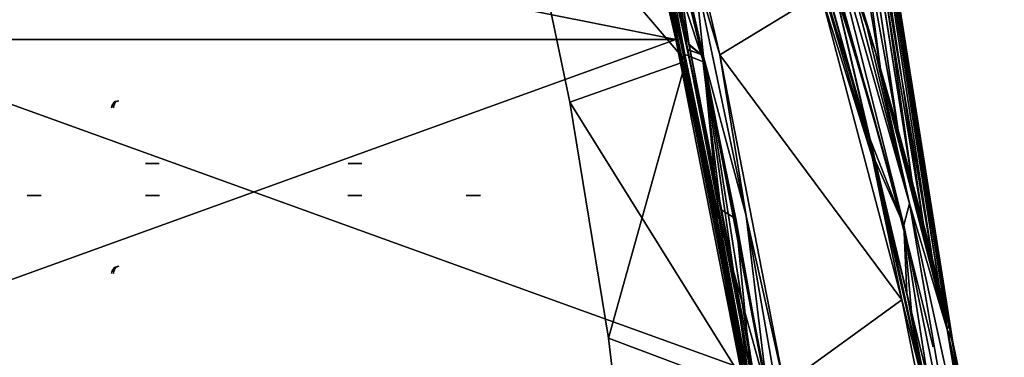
# Model space of a CAD drawing. Header units: millimetres. Extents: x -115 to 115, y -44 to 583.
# Tile 86 of 102: x -32 to 103, y 447 to 493. Entities that reach past the tile are written whole.
import ezdxf

# ---------------------------------------------------------------- set-up
doc = ezdxf.new("R2010")
doc.units = ezdxf.units.MM
doc.header["$LTSCALE"] = 67.002822
for name, color, linetype in [('211', 7, 'CONTINUOUS'), ('212', 7, 'CONTINUOUS'), ('225', 7, 'CONTINUOUS'), ('226', 7, 'CONTINUOUS'), ('227', 7, 'CONTINUOUS'), ('228', 7, 'CONTINUOUS'), ('229', 7, 'CONTINUOUS'), ('230', 7, 'CONTINUOUS'), ('231', 7, 'CONTINUOUS'), ('232', 7, 'CONTINUOUS'), ('233', 7, 'CONTINUOUS'), ('234', 7, 'CONTINUOUS'), ('458', 7, 'CONTINUOUS'), ('469', 7, 'CONTINUOUS'), ('494', 7, 'CONTINUOUS'), ('507', 7, 'CONTINUOUS'), ('508', 7, 'CONTINUOUS'), ('509', 7, 'CONTINUOUS'), ('510', 7, 'CONTINUOUS'), ('532', 7, 'CONTINUOUS'), ('533', 7, 'CONTINUOUS'), ('538', 7, 'CONTINUOUS'), ('539', 7, 'CONTINUOUS'), ('540', 7, 'CONTINUOUS'), ('541', 7, 'CONTINUOUS'), ('546', 7, 'CONTINUOUS'), ('553', 7, 'CONTINUOUS'), ('556', 7, 'CONTINUOUS'), ('557', 7, 'CONTINUOUS'), ('565', 7, 'CONTINUOUS'), ('570', 7, 'CONTINUOUS'), ('574', 7, 'CONTINUOUS'), ('616', 7, 'CONTINUOUS'), ('617', 7, 'CONTINUOUS'), ('618', 7, 'CONTINUOUS'), ('625', 7, 'CONTINUOUS'), ('626', 7, 'CONTINUOUS'), ('646', 7, 'CONTINUOUS'), ('671', 7, 'CONTINUOUS'), ('673', 7, 'CONTINUOUS'), ('674', 7, 'CONTINUOUS'), ('675', 7, 'CONTINUOUS')]:
    doc.layers.add(name, color=color, linetype=linetype)

msp = doc.modelspace()

# ---------------------------------------------------------------- linework, layer by layer
at = {"layer": '211', "color": 7, "linetype": 'Continuous'}
for points in [[(-19.24, 458.87, -52.62), (-19.11, 458.9, -52.49), (-19.05, 459.22, -52.95), (-19.24, 458.87, -52.62)], [(-19.22, 459.09, -53.11), (-19.24, 458.87, -52.62), (-19.05, 459.22, -52.95), (-19.22, 459.09, -53.11)], [(-19.22, 459.09, -53.11), (-19.05, 459.22, -52.95), (-19, 459.27, -53.11), (-19.22, 459.09, -53.11)], [(-19.05, 459.22, -52.95), (-19.11, 458.9, -52.49), (-18.85, 459.27, -52.75), (-19.05, 459.22, -52.95)], [(-19.05, 459.22, -52.95), (-18.85, 459.27, -52.75), (-19, 459.27, -53.11), (-19.05, 459.22, -52.95)], [(-19, 459.27, -53.11), (-18.85, 459.27, -52.75), (-18.5, 459.4, -53.11), (-19, 459.27, -53.11)], [(-19.5, 458.4, -53.11), (-19.48, 458.57, -53.07), (-19.47, 458.66, -53.11), (-19.5, 458.4, -53.11)], [(-19.48, 458.57, -53.07), (-19.45, 458.67, -52.99), (-19.47, 458.66, -53.11), (-19.48, 458.57, -53.07)], [(-19.47, 458.66, -53.11), (-19.41, 458.71, -52.84), (-19.37, 458.9, -53.11), (-19.47, 458.66, -53.11)], [(-19.45, 458.67, -52.99), (-19.41, 458.71, -52.84), (-19.47, 458.66, -53.11), (-19.45, 458.67, -52.99)], [(-19.41, 458.71, -52.84), (-19.34, 458.78, -52.73), (-19.37, 458.9, -53.11), (-19.41, 458.71, -52.84)], [(-19.37, 458.9, -53.11), (-19.34, 458.78, -52.73), (-19.22, 459.09, -53.11), (-19.37, 458.9, -53.11)], [(-19.34, 458.78, -52.73), (-19.24, 458.87, -52.62), (-19.22, 459.09, -53.11), (-19.34, 458.78, -52.73)], [(-19.34, 458.78, -52.71), (-19.28, 458.72, -52.56), (-19.24, 458.87, -52.62), (-19.34, 458.78, -52.71)], [(-19.34, 458.78, -52.73), (-19.34, 458.78, -52.71), (-19.24, 458.87, -52.62), (-19.34, 458.78, -52.73)], [(-19.28, 458.72, -52.56), (-19.22, 458.56, -52.44), (-19.24, 458.87, -52.62), (-19.28, 458.72, -52.56)], [(-19.24, 458.87, -52.62), (-19.22, 458.56, -52.44), (-19.11, 458.9, -52.49), (-19.24, 458.87, -52.62)], [(-19.22, 458.56, -52.44), (-19.21, 458.4, -52.4), (-19.11, 458.9, -52.49), (-19.22, 458.56, -52.44)]]:
    msp.add_3dface(points, dxfattribs=at)
at = {"layer": '212', "color": 7, "linetype": 'Continuous'}
for points in [[(-19.47, 481.36, -53.11), (-19.5, 481.1, -53.11), (-19.48, 481.27, -53.07), (-19.47, 481.36, -53.11)], [(-19.45, 481.37, -52.98), (-19.47, 481.36, -53.11), (-19.48, 481.27, -53.07), (-19.45, 481.37, -52.98)], [(-19.37, 481.6, -53.11), (-19.47, 481.36, -53.11), (-19.42, 481.39, -52.86), (-19.37, 481.6, -53.11)], [(-19.42, 481.39, -52.86), (-19.47, 481.36, -53.11), (-19.45, 481.37, -52.98), (-19.42, 481.39, -52.86)], [(-19.38, 481.45, -52.79), (-19.37, 481.6, -53.11), (-19.42, 481.39, -52.86), (-19.38, 481.45, -52.79)], [(-19.35, 481.48, -52.74), (-19.37, 481.6, -53.11), (-19.38, 481.45, -52.79), (-19.35, 481.48, -52.74)], [(-19.37, 481.6, -53.11), (-19.35, 481.48, -52.73), (-19.22, 481.79, -53.11), (-19.37, 481.6, -53.11)], [(-19.35, 481.48, -52.73), (-19.37, 481.6, -53.11), (-19.35, 481.48, -52.74), (-19.35, 481.48, -52.73)], [(-19.35, 481.48, -52.73), (-19.24, 481.57, -52.62), (-19.22, 481.79, -53.11), (-19.35, 481.48, -52.73)], [(-19.35, 481.48, -52.73), (-19.25, 481.37, -52.51), (-19.24, 481.57, -52.62), (-19.35, 481.48, -52.73)], [(-19.3, 481.41, -52.6), (-19.25, 481.37, -52.51), (-19.35, 481.48, -52.73), (-19.3, 481.41, -52.6)], [(-19.33, 481.45, -52.67), (-19.3, 481.41, -52.6), (-19.35, 481.48, -52.73), (-19.33, 481.45, -52.67)], [(-19.25, 481.37, -52.51), (-19.22, 481.26, -52.43), (-19.24, 481.57, -52.62), (-19.25, 481.37, -52.51)], [(-19.24, 481.57, -52.62), (-19.11, 481.6, -52.49), (-19.05, 481.92, -52.95), (-19.24, 481.57, -52.62)], [(-19.22, 481.79, -53.11), (-19.24, 481.57, -52.62), (-19.05, 481.92, -52.95), (-19.22, 481.79, -53.11)], [(-19.24, 481.57, -52.62), (-19.22, 481.26, -52.43), (-19.11, 481.6, -52.49), (-19.24, 481.57, -52.62)], [(-19.22, 481.79, -53.11), (-19.05, 481.92, -52.95), (-19, 481.97, -53.11), (-19.22, 481.79, -53.11)], [(-19.22, 481.26, -52.43), (-19.21, 481.1, -52.4), (-19.11, 481.6, -52.49), (-19.22, 481.26, -52.43)], [(-19.05, 481.92, -52.95), (-19.11, 481.6, -52.49), (-18.85, 481.97, -52.75), (-19.05, 481.92, -52.95)], [(-19.05, 481.92, -52.95), (-18.85, 481.97, -52.75), (-19, 481.97, -53.11), (-19.05, 481.92, -52.95)], [(-19, 481.97, -53.11), (-18.85, 481.97, -52.75), (-18.5, 482.1, -53.11), (-19, 481.97, -53.11)]]:
    msp.add_3dface(points, dxfattribs=at)
at = {"layer": '225', "color": 7, "linetype": 'Continuous'}
for points in [[(14.74, 469.11, 102.02), (14.74, 469.1, 102.01), (12.91, 469.11, 100.17), (14.74, 469.11, 102.02)], [(12.91, 469.11, 100.17), (14.74, 469.1, 102.01), (12.91, 469.1, 100.17), (12.91, 469.11, 100.17)], [(14.75, 469.1, 102.01), (12.92, 469.1, 100.16), (12.91, 469.1, 100.17), (14.75, 469.1, 102.01)], [(14.74, 469.1, 102.01), (14.75, 469.1, 102.01), (12.91, 469.1, 100.17), (14.74, 469.1, 102.01)]]:
    msp.add_3dface(points, dxfattribs=at)
at = {"layer": '226', "color": 7, "linetype": 'Continuous'}
for points in [[(12.98, 469.11, 85.74), (12.99, 469.1, 85.74), (14.83, 469.11, 83.91), (12.98, 469.11, 85.74)], [(14.83, 469.11, 83.91), (12.99, 469.1, 85.74), (14.83, 469.1, 83.91), (14.83, 469.11, 83.91)], [(12.99, 469.1, 85.75), (14.84, 469.1, 83.92), (14.83, 469.1, 83.91), (12.99, 469.1, 85.75)], [(12.99, 469.1, 85.74), (12.99, 469.1, 85.75), (14.83, 469.1, 83.91), (12.99, 469.1, 85.74)]]:
    msp.add_3dface(points, dxfattribs=at)
at = {"layer": '227', "color": 7, "linetype": 'Continuous'}
for points in [[(12.99, 473.49, 85.74), (12.98, 473.48, 85.74), (14.83, 473.48, 83.91), (12.99, 473.49, 85.74)], [(12.98, 473.48, 85.74), (14.83, 473.48, 83.91), (14.83, 473.48, 83.91), (12.98, 473.48, 85.74)], [(12.99, 473.49, 85.75), (12.99, 473.49, 85.74), (14.84, 473.49, 83.92), (12.99, 473.49, 85.75)], [(14.84, 473.49, 83.92), (12.99, 473.49, 85.74), (14.83, 473.48, 83.91), (14.84, 473.49, 83.92)]]:
    msp.add_3dface(points, dxfattribs=at)
at = {"layer": '228', "color": 7, "linetype": 'Continuous'}
for points in [[(31.08, 469.1, 85.84), (31.09, 469.1, 85.83), (29.25, 469.1, 83.99), (31.08, 469.1, 85.84)], [(29.25, 469.1, 83.99), (31.09, 469.1, 85.83), (29.26, 469.1, 83.99), (29.25, 469.1, 83.99)], [(31.09, 469.11, 85.83), (29.26, 469.11, 83.98), (29.26, 469.1, 83.99), (31.09, 469.11, 85.83)], [(31.09, 469.1, 85.83), (31.09, 469.11, 85.83), (29.26, 469.1, 83.99), (31.09, 469.1, 85.83)]]:
    msp.add_3dface(points, dxfattribs=at)
at = {"layer": '229', "color": 7, "linetype": 'Continuous'}
for points in [[(29.16, 469.1, 102.08), (29.17, 469.1, 102.09), (31.01, 469.1, 100.25), (29.16, 469.1, 102.08)], [(29.17, 469.11, 102.09), (31.02, 469.11, 100.26), (31.01, 469.1, 100.26), (29.17, 469.11, 102.09)], [(29.17, 469.1, 102.09), (29.17, 469.11, 102.09), (31.01, 469.1, 100.26), (29.17, 469.1, 102.09)], [(31.01, 469.1, 100.25), (29.17, 469.1, 102.09), (31.01, 469.1, 100.26), (31.01, 469.1, 100.25)]]:
    msp.add_3dface(points, dxfattribs=at)
at = {"layer": '230', "color": 7, "linetype": 'Continuous'}
for points in [[(-14.75, 469.1, 83.99), (-12.92, 469.1, 85.84), (-12.91, 469.1, 85.83), (-14.75, 469.1, 83.99)], [(-14.74, 469.1, 83.99), (-14.75, 469.1, 83.99), (-12.91, 469.1, 85.83), (-14.74, 469.1, 83.99)], [(-14.74, 469.11, 83.98), (-14.74, 469.1, 83.99), (-12.91, 469.11, 85.83), (-14.74, 469.11, 83.98)], [(-12.91, 469.11, 85.83), (-14.74, 469.1, 83.99), (-12.91, 469.1, 85.83), (-12.91, 469.11, 85.83)]]:
    msp.add_3dface(points, dxfattribs=at)
at = {"layer": '231', "color": 7, "linetype": 'Continuous'}
for points in [[(-12.99, 469.1, 100.25), (-14.84, 469.1, 102.08), (-14.83, 469.1, 102.09), (-12.99, 469.1, 100.25)], [(-12.98, 469.11, 100.26), (-12.99, 469.1, 100.26), (-14.83, 469.11, 102.09), (-12.98, 469.11, 100.26)], [(-14.83, 469.11, 102.09), (-12.99, 469.1, 100.26), (-14.83, 469.1, 102.09), (-14.83, 469.11, 102.09)], [(-12.99, 469.1, 100.26), (-12.99, 469.1, 100.25), (-14.83, 469.1, 102.09), (-12.99, 469.1, 100.26)]]:
    msp.add_3dface(points, dxfattribs=at)
at = {"layer": '232', "color": 7, "linetype": 'Continuous'}
for points in [[(-12.99, 473.49, 100.25), (-12.99, 473.49, 100.26), (-14.84, 473.49, 102.08), (-12.99, 473.49, 100.25)], [(-14.84, 473.49, 102.08), (-12.99, 473.49, 100.26), (-14.83, 473.48, 102.09), (-14.84, 473.49, 102.08)], [(-12.99, 473.49, 100.26), (-12.98, 473.48, 100.26), (-14.83, 473.48, 102.09), (-12.99, 473.49, 100.26)], [(-12.98, 473.48, 100.26), (-14.83, 473.48, 102.09), (-14.83, 473.48, 102.09), (-12.98, 473.48, 100.26)]]:
    msp.add_3dface(points, dxfattribs=at)
at = {"layer": '233', "color": 7, "linetype": 'Continuous'}
for points in [[(-31.09, 469.11, 100.17), (-29.26, 469.11, 102.02), (-29.26, 469.1, 102.01), (-31.09, 469.11, 100.17)], [(-31.09, 469.1, 100.17), (-31.09, 469.11, 100.17), (-29.26, 469.1, 102.01), (-31.09, 469.1, 100.17)], [(-31.08, 469.1, 100.16), (-31.09, 469.1, 100.17), (-29.25, 469.1, 102.01), (-31.08, 469.1, 100.16)], [(-29.25, 469.1, 102.01), (-31.09, 469.1, 100.17), (-29.26, 469.1, 102.01), (-29.25, 469.1, 102.01)]]:
    msp.add_3dface(points, dxfattribs=at)
at = {"layer": '234', "color": 7, "linetype": 'Continuous'}
for points in [[(-29.17, 469.11, 83.91), (-31.02, 469.11, 85.74), (-31.01, 469.1, 85.74), (-29.17, 469.11, 83.91)], [(-29.17, 469.1, 83.91), (-29.17, 469.11, 83.91), (-31.01, 469.1, 85.74), (-29.17, 469.1, 83.91)], [(-29.16, 469.1, 83.92), (-29.17, 469.1, 83.91), (-31.01, 469.1, 85.75), (-29.16, 469.1, 83.92)], [(-31.01, 469.1, 85.75), (-29.17, 469.1, 83.91), (-31.01, 469.1, 85.74), (-31.01, 469.1, 85.75)]]:
    msp.add_3dface(points, dxfattribs=at)
at = {"layer": '458', "color": 7, "linetype": 'Continuous'}
for points in [[(89.19, 465.04, 82.21), (77.43, 511.78, 52.68), (77.21, 508.03, 77.07), (89.19, 465.04, 82.21)], [(77.43, 511.78, 52.68), (89.96, 468, 55.79), (80.55, 504.12, 33.43), (77.43, 511.78, 52.68)], [(89.96, 468, 55.79), (77.43, 511.78, 52.68), (89.19, 465.04, 82.21), (89.96, 468, 55.79)], [(89.19, 465.04, 82.21), (77.21, 508.03, 77.07), (85.25, 473.9, 102.48), (89.19, 465.04, 82.21)], [(85.25, 473.9, 102.48), (77.21, 508.03, 77.07), (79.44, 494.74, 99.58), (85.25, 473.9, 102.48)], [(80.55, 504.12, 33.43), (89.96, 468, 55.79), (83.59, 494.37, 29.81), (80.55, 504.12, 33.43)], [(89.96, 468, 55.79), (85.39, 488.39, 27.45), (83.59, 494.37, 29.81), (89.96, 468, 55.79)], [(85.39, 488.39, 27.45), (95.13, 450.69, 28.74), (86.45, 484.75, 25.95), (85.39, 488.39, 27.45)], [(95.13, 450.69, 28.74), (85.39, 488.39, 27.45), (89.96, 468, 55.79), (95.13, 450.69, 28.74)], [(86.45, 484.75, 25.95), (95.13, 450.69, 28.74), (88.47, 477.66, 22.88), (86.45, 484.75, 25.95)], [(88.47, 477.66, 22.88), (95.13, 450.69, 28.74), (90.23, 471.28, 19.87), (88.47, 477.66, 22.88)], [(90.28, 452.62, 104.89), (89.19, 465.04, 82.21), (85.25, 473.9, 102.48), (90.28, 452.62, 104.89)], [(90.23, 471.28, 19.87), (95.13, 450.69, 28.74), (91.99, 464.65, 16.39), (90.23, 471.28, 19.87)], [(97.97, 421.78, 86.84), (89.96, 468, 55.79), (89.19, 465.04, 82.21), (97.97, 421.78, 86.84)], [(99.58, 423.9, 58.57), (95.13, 450.69, 28.74), (89.96, 468, 55.79), (99.58, 423.9, 58.57)], [(99.58, 423.9, 58.57), (89.96, 468, 55.79), (97.97, 421.78, 86.84), (99.58, 423.9, 58.57)], [(97.97, 421.78, 86.84), (89.19, 465.04, 82.21), (94.47, 431.1, 106.78), (97.97, 421.78, 86.84)], [(94.47, 431.1, 106.78), (89.19, 465.04, 82.21), (90.28, 452.62, 104.89), (94.47, 431.1, 106.78)], [(91.99, 464.65, 16.39), (95.13, 450.69, 28.74), (93.13, 460.23, 13.73), (91.99, 464.65, 16.39)], [(93.13, 460.23, 13.73), (95.13, 450.69, 28.74), (93.89, 457.21, 11.67), (93.13, 460.23, 13.73)], [(93.89, 457.21, 11.67), (95.13, 450.69, 28.74), (94.71, 453.89, 8.96), (93.89, 457.21, 11.67)], [(94.71, 453.89, 8.96), (95.13, 450.69, 28.74), (95.33, 451.36, 6.25), (94.71, 453.89, 8.96)], [(95.13, 450.69, 28.74), (102.96, 412.37, 29.81), (95.33, 451.36, 6.25), (95.13, 450.69, 28.74)], [(95.33, 451.36, 6.25), (102.96, 412.37, 29.81), (95.78, 449.5, 3.05), (95.33, 451.36, 6.25)], [(102.96, 412.37, 29.81), (95.13, 450.69, 28.74), (99.58, 423.9, 58.57), (102.96, 412.37, 29.81)], [(95.78, 449.5, 3.05), (102.96, 412.37, 29.81), (95.91, 448.99, 0), (95.78, 449.5, 3.05)], [(95.91, 448.99, 0), (102.96, 412.37, 29.81), (101.88, 420.73, 0), (95.91, 448.99, 0)]]:
    msp.add_3dface(points, dxfattribs=at)
at = {"layer": '469', "color": 7, "linetype": 'Continuous'}
for points in [[(77.21, 508.03, -77.07), (77.43, 511.78, -52.68), (89.19, 465.04, -82.21), (77.21, 508.03, -77.07)], [(83.61, 494.3, -29.78), (85.28, 488.76, -27.59), (77.43, 511.78, -52.68), (83.61, 494.3, -29.78)], [(77.43, 511.78, -52.68), (85.28, 488.76, -27.59), (89.96, 468, -55.79), (77.43, 511.78, -52.68)], [(77.43, 511.78, -52.68), (89.96, 468, -55.79), (89.19, 465.04, -82.21), (77.43, 511.78, -52.68)], [(77.21, 508.03, -77.07), (89.19, 465.04, -82.21), (84.37, 477.26, -102.04), (77.21, 508.03, -77.07)], [(78.53, 497.71, -99.12), (77.21, 508.03, -77.07), (84.37, 477.26, -102.04), (78.53, 497.71, -99.12)], [(85.28, 488.76, -27.59), (86.54, 484.44, -25.82), (95.13, 450.69, -28.74), (85.28, 488.76, -27.59)], [(85.28, 488.76, -27.59), (95.13, 450.69, -28.74), (89.96, 468, -55.79), (85.28, 488.76, -27.59)], [(86.54, 484.44, -25.82), (88.65, 477.01, -22.59), (95.13, 450.69, -28.74), (86.54, 484.44, -25.82)], [(84.37, 477.26, -102.04), (89.19, 465.04, -82.21), (89.61, 455.68, -104.58), (84.37, 477.26, -102.04)], [(88.65, 477.01, -22.59), (90.29, 471.04, -19.76), (95.13, 450.69, -28.74), (88.65, 477.01, -22.59)], [(90.29, 471.04, -19.76), (91.94, 464.82, -16.49), (95.13, 450.69, -28.74), (90.29, 471.04, -19.76)], [(89.19, 465.04, -82.21), (89.96, 468, -55.79), (97.97, 421.78, -86.84), (89.19, 465.04, -82.21)], [(89.96, 468, -55.79), (95.13, 450.69, -28.74), (99.58, 423.9, -58.57), (89.96, 468, -55.79)], [(89.96, 468, -55.79), (99.58, 423.9, -58.57), (97.97, 421.78, -86.84), (89.96, 468, -55.79)], [(89.19, 465.04, -82.21), (97.97, 421.78, -86.84), (89.61, 455.68, -104.58), (89.19, 465.04, -82.21)], [(91.94, 464.82, -16.49), (93.08, 460.39, -13.84), (95.13, 450.69, -28.74), (91.94, 464.82, -16.49)], [(93.08, 460.39, -13.84), (93.93, 457.04, -11.55), (95.13, 450.69, -28.74), (93.08, 460.39, -13.84)], [(93.93, 457.04, -11.55), (94.76, 453.69, -8.78), (95.13, 450.69, -28.74), (93.93, 457.04, -11.55)], [(89.61, 455.68, -104.58), (97.97, 421.78, -86.84), (94.13, 433.04, -106.63), (89.61, 455.68, -104.58)], [(94.76, 453.69, -8.78), (95.34, 451.33, -6.2), (95.13, 450.69, -28.74), (94.76, 453.69, -8.78)], [(95.34, 451.33, -6.2), (95.79, 449.46, -2.9), (95.13, 450.69, -28.74), (95.34, 451.33, -6.2)], [(95.91, 448.99, 0), (101.88, 420.73, 0), (95.13, 450.69, -28.74), (95.91, 448.99, 0)], [(95.79, 449.46, -2.9), (95.91, 448.99, 0), (95.13, 450.69, -28.74), (95.79, 449.46, -2.9)], [(95.13, 450.69, -28.74), (101.88, 420.73, 0), (102.96, 412.37, -29.81), (95.13, 450.69, -28.74)], [(95.13, 450.69, -28.74), (102.96, 412.37, -29.81), (99.58, 423.9, -58.57), (95.13, 450.69, -28.74)]]:
    msp.add_3dface(points, dxfattribs=at)
at = {"layer": '494', "color": 7, "linetype": 'Continuous'}
for points in [[(78.53, 497.71, -99.12), (84.37, 477.26, -102.04), (75.59, 506.01, -98.92), (78.53, 497.71, -99.12)], [(75.59, 506.01, -98.92), (84.37, 477.26, -102.04), (84.82, 474.39, -103.59), (75.59, 506.01, -98.92)], [(75.59, 506.01, -98.92), (84.82, 474.39, -103.59), (77.81, 496.84, -101.43), (75.59, 506.01, -98.92)], [(77.81, 496.84, -101.43), (84.82, 474.39, -103.59), (88.89, 454.76, -106.85), (77.81, 496.84, -101.43)], [(84.37, 477.26, -102.04), (89.61, 455.68, -104.58), (84.82, 474.39, -103.59), (84.37, 477.26, -102.04)], [(84.82, 474.39, -103.59), (89.61, 455.68, -104.58), (92.17, 442.13, -106.98), (84.82, 474.39, -103.59)], [(84.82, 474.39, -103.59), (92.17, 442.13, -106.98), (88.89, 454.76, -106.85), (84.82, 474.39, -103.59)], [(89.61, 455.68, -104.58), (94.13, 433.04, -106.63), (92.17, 442.13, -106.98), (89.61, 455.68, -104.58)], [(88.89, 454.76, -106.85), (92.17, 442.13, -106.98), (93.36, 432.45, -108.78), (88.89, 454.76, -106.85)]]:
    msp.add_3dface(points, dxfattribs=at)
at = {"layer": '507', "color": 7, "linetype": 'Continuous'}
for points in [[(75.91, 561.55, 18.29), (73.22, 561.55, 27.12), (88.38, 478.07, 22.92), (75.91, 561.55, 18.29)], [(88.38, 478.07, 22.92), (73.22, 561.55, 27.12), (85.97, 486.5, 26.52), (88.38, 478.07, 22.92)], [(85.97, 486.5, 26.52), (73.22, 561.55, 27.12), (82.96, 496.54, 30.45), (85.97, 486.5, 26.52)], [(75.87, 561.55, -18.46), (77.51, 561.55, -9.42), (90.32, 470.98, -19.6), (75.87, 561.55, -18.46)], [(82.97, 496.51, -30.44), (75.87, 561.55, -18.46), (85.97, 486.48, -26.51), (82.97, 496.51, -30.44)], [(85.97, 486.48, -26.51), (75.87, 561.55, -18.46), (88.38, 478.05, -22.92), (85.97, 486.48, -26.51)], [(88.38, 478.05, -22.92), (75.87, 561.55, -18.46), (90.32, 470.98, -19.6), (88.38, 478.05, -22.92)], [(77.53, 561.55, 9.21), (75.91, 561.55, 18.29), (93.12, 460.3, 13.69), (77.53, 561.55, 9.21)], [(93.12, 460.3, 13.69), (75.91, 561.55, 18.29), (91.87, 465.13, 16.55), (93.12, 460.3, 13.69)], [(91.87, 465.13, 16.55), (75.91, 561.55, 18.29), (90.32, 471, 19.61), (91.87, 465.13, 16.55)], [(90.32, 471, 19.61), (75.91, 561.55, 18.29), (88.38, 478.07, 22.92), (90.32, 471, 19.61)], [(77.51, 561.55, -9.42), (78.08, 561.55, -0.26), (94.09, 456.44, -11.01), (77.51, 561.55, -9.42)], [(90.32, 470.98, -19.6), (77.51, 561.55, -9.42), (91.88, 465.1, -16.54), (90.32, 470.98, -19.6)], [(91.88, 465.1, -16.54), (77.51, 561.55, -9.42), (93.12, 460.29, -13.68), (91.88, 465.1, -16.54)], [(93.12, 460.29, -13.68), (77.51, 561.55, -9.42), (94.09, 456.44, -11.01), (93.12, 460.29, -13.68)], [(95.91, 448.99, 0), (78.08, 561.55), (77.53, 561.55, 9.21), (95.91, 448.99, 0)], [(95.91, 448.99, 0), (77.53, 561.55, 9.21), (95.86, 449.17, 1.81), (95.91, 448.99, 0)], [(95.86, 449.17, 1.81), (77.53, 561.55, 9.21), (95.69, 449.88, 3.83), (95.86, 449.17, 1.81)], [(95.69, 449.88, 3.83), (77.53, 561.55, 9.21), (95.35, 451.27, 6.06), (95.69, 449.88, 3.83)], [(95.35, 451.27, 6.06), (77.53, 561.55, 9.21), (94.83, 453.44, 8.46), (95.35, 451.27, 6.06)], [(94.83, 453.44, 8.46), (77.53, 561.55, 9.21), (94.09, 456.42, 11), (94.83, 453.44, 8.46)], [(94.09, 456.42, 11), (77.53, 561.55, 9.21), (93.12, 460.3, 13.69), (94.09, 456.42, 11)], [(78.08, 561.55), (95.91, 448.99, 0), (95.86, 449.17, -1.82), (78.08, 561.55)], [(78.08, 561.55, -0.26), (78.08, 561.55, -0.13), (95.86, 449.17, -1.82), (78.08, 561.55, -0.26)], [(94.09, 456.44, -11.01), (78.08, 561.55, -0.26), (94.82, 453.45, -8.47), (94.09, 456.44, -11.01)], [(94.82, 453.45, -8.47), (78.08, 561.55, -0.26), (95.35, 451.28, -6.07), (94.82, 453.45, -8.47)], [(95.35, 451.28, -6.07), (78.08, 561.55, -0.26), (95.69, 449.88, -3.84), (95.35, 451.28, -6.07)], [(95.69, 449.88, -3.84), (78.08, 561.55, -0.26), (95.86, 449.17, -1.82), (95.69, 449.88, -3.84)], [(78.08, 561.55, -0.13), (78.08, 561.55), (95.86, 449.17, -1.82), (78.08, 561.55, -0.13)]]:
    msp.add_3dface(points, dxfattribs=at)
at = {"layer": '508', "color": 7, "linetype": 'Continuous'}
for points in [[(83.61, 494.3, -29.78), (82.97, 496.51, -30.44), (85.97, 486.48, -26.51), (83.61, 494.3, -29.78)], [(85.28, 488.76, -27.59), (83.61, 494.3, -29.78), (85.97, 486.48, -26.51), (85.28, 488.76, -27.59)], [(86.54, 484.44, -25.82), (85.28, 488.76, -27.59), (85.97, 486.48, -26.51), (86.54, 484.44, -25.82)], [(86.54, 484.44, -25.82), (85.97, 486.48, -26.51), (88.38, 478.05, -22.92), (86.54, 484.44, -25.82)], [(88.65, 477.01, -22.59), (86.54, 484.44, -25.82), (88.38, 478.05, -22.92), (88.65, 477.01, -22.59)], [(88.65, 477.01, -22.59), (88.38, 478.05, -22.92), (90.32, 470.98, -19.6), (88.65, 477.01, -22.59)], [(90.29, 471.04, -19.76), (88.65, 477.01, -22.59), (90.32, 470.98, -19.6), (90.29, 471.04, -19.76)], [(91.94, 464.82, -16.49), (90.29, 471.04, -19.76), (91.88, 465.1, -16.54), (91.94, 464.82, -16.49)], [(90.29, 471.04, -19.76), (90.32, 470.98, -19.6), (91.88, 465.1, -16.54), (90.29, 471.04, -19.76)], [(91.94, 464.82, -16.49), (91.88, 465.1, -16.54), (93.12, 460.29, -13.68), (91.94, 464.82, -16.49)], [(93.08, 460.39, -13.84), (91.94, 464.82, -16.49), (93.12, 460.29, -13.68), (93.08, 460.39, -13.84)], [(93.93, 457.04, -11.55), (93.08, 460.39, -13.84), (93.12, 460.29, -13.68), (93.93, 457.04, -11.55)], [(93.93, 457.04, -11.55), (93.12, 460.29, -13.68), (94.09, 456.44, -11.01), (93.93, 457.04, -11.55)], [(94.76, 453.69, -8.78), (93.93, 457.04, -11.55), (94.09, 456.44, -11.01), (94.76, 453.69, -8.78)], [(94.76, 453.69, -8.78), (94.09, 456.44, -11.01), (94.82, 453.45, -8.47), (94.76, 453.69, -8.78)], [(95.34, 451.33, -6.2), (94.76, 453.69, -8.78), (94.82, 453.45, -8.47), (95.34, 451.33, -6.2)], [(95.34, 451.33, -6.2), (94.82, 453.45, -8.47), (95.35, 451.28, -6.07), (95.34, 451.33, -6.2)], [(95.79, 449.46, -2.9), (95.34, 451.33, -6.2), (95.69, 449.88, -3.84), (95.79, 449.46, -2.9)], [(95.34, 451.33, -6.2), (95.35, 451.28, -6.07), (95.69, 449.88, -3.84), (95.34, 451.33, -6.2)], [(95.79, 449.46, -2.9), (95.69, 449.88, -3.84), (95.86, 449.17, -1.82), (95.79, 449.46, -2.9)], [(95.91, 448.99, 0), (95.79, 449.46, -2.9), (95.86, 449.17, -1.82), (95.91, 448.99, 0)]]:
    msp.add_3dface(points, dxfattribs=at)
at = {"layer": '509', "color": 7, "linetype": 'Continuous'}
for points in [[(83.59, 494.37, 29.81), (85.39, 488.39, 27.45), (82.96, 496.54, 30.45), (83.59, 494.37, 29.81)], [(85.39, 488.39, 27.45), (85.97, 486.5, 26.52), (82.96, 496.54, 30.45), (85.39, 488.39, 27.45)], [(85.39, 488.39, 27.45), (86.45, 484.75, 25.95), (85.97, 486.5, 26.52), (85.39, 488.39, 27.45)], [(86.45, 484.75, 25.95), (88.38, 478.07, 22.92), (85.97, 486.5, 26.52), (86.45, 484.75, 25.95)], [(86.45, 484.75, 25.95), (88.47, 477.66, 22.88), (88.38, 478.07, 22.92), (86.45, 484.75, 25.95)], [(88.47, 477.66, 22.88), (90.23, 471.28, 19.87), (88.38, 478.07, 22.92), (88.47, 477.66, 22.88)], [(90.23, 471.28, 19.87), (90.32, 471, 19.61), (88.38, 478.07, 22.92), (90.23, 471.28, 19.87)], [(90.23, 471.28, 19.87), (91.99, 464.65, 16.39), (90.32, 471, 19.61), (90.23, 471.28, 19.87)], [(91.99, 464.65, 16.39), (91.87, 465.13, 16.55), (90.32, 471, 19.61), (91.99, 464.65, 16.39)], [(91.99, 464.65, 16.39), (93.12, 460.3, 13.69), (91.87, 465.13, 16.55), (91.99, 464.65, 16.39)], [(91.99, 464.65, 16.39), (93.13, 460.23, 13.73), (93.12, 460.3, 13.69), (91.99, 464.65, 16.39)], [(93.13, 460.23, 13.73), (93.89, 457.21, 11.67), (93.12, 460.3, 13.69), (93.13, 460.23, 13.73)], [(93.89, 457.21, 11.67), (94.09, 456.42, 11), (93.12, 460.3, 13.69), (93.89, 457.21, 11.67)], [(93.89, 457.21, 11.67), (94.71, 453.89, 8.96), (94.09, 456.42, 11), (93.89, 457.21, 11.67)], [(94.71, 453.89, 8.96), (94.83, 453.44, 8.46), (94.09, 456.42, 11), (94.71, 453.89, 8.96)], [(94.71, 453.89, 8.96), (95.33, 451.36, 6.25), (94.83, 453.44, 8.46), (94.71, 453.89, 8.96)], [(95.33, 451.36, 6.25), (95.35, 451.27, 6.06), (94.83, 453.44, 8.46), (95.33, 451.36, 6.25)], [(95.33, 451.36, 6.25), (95.78, 449.5, 3.05), (95.35, 451.27, 6.06), (95.33, 451.36, 6.25)], [(95.78, 449.5, 3.05), (95.69, 449.88, 3.83), (95.35, 451.27, 6.06), (95.78, 449.5, 3.05)], [(95.78, 449.5, 3.05), (95.86, 449.17, 1.81), (95.69, 449.88, 3.83), (95.78, 449.5, 3.05)], [(95.78, 449.5, 3.05), (95.91, 448.99, 0), (95.86, 449.17, 1.81), (95.78, 449.5, 3.05)]]:
    msp.add_3dface(points, dxfattribs=at)
at = {"layer": '510', "color": 7, "linetype": 'Continuous'}
for points in [[(84.82, 474.39, 103.59), (79.44, 494.74, 99.58), (75.59, 506.01, 98.92), (84.82, 474.39, 103.59)], [(84.82, 474.39, 103.59), (75.59, 506.01, 98.92), (77.8, 496.86, 101.42), (84.82, 474.39, 103.59)], [(88.89, 454.78, 106.85), (84.82, 474.39, 103.59), (77.8, 496.86, 101.42), (88.89, 454.78, 106.85)], [(85.25, 473.9, 102.48), (79.44, 494.74, 99.58), (84.82, 474.39, 103.59), (85.25, 473.9, 102.48)], [(92.17, 442.13, 106.98), (85.25, 473.9, 102.48), (84.82, 474.39, 103.59), (92.17, 442.13, 106.98)], [(92.17, 442.13, 106.98), (84.82, 474.39, 103.59), (88.89, 454.78, 106.85), (92.17, 442.13, 106.98)], [(90.28, 452.62, 104.89), (85.25, 473.9, 102.48), (92.17, 442.13, 106.98), (90.28, 452.62, 104.89)], [(93.36, 432.46, 108.78), (92.17, 442.13, 106.98), (88.89, 454.78, 106.85), (93.36, 432.46, 108.78)], [(94.47, 431.1, 106.78), (90.28, 452.62, 104.89), (92.17, 442.13, 106.98), (94.47, 431.1, 106.78)]]:
    msp.add_3dface(points, dxfattribs=at)
at = {"layer": '532', "color": 7, "linetype": 'Continuous'}
for points in [[(54.59, 511.85, -112.6), (56.6, 510.48, -112.93), (59.71, 489.71, -118.46), (54.59, 511.85, -112.6)], [(56.6, 510.48, -112.93), (61.71, 488.16, -118.77), (59.71, 489.71, -118.46), (56.6, 510.48, -112.93)], [(59.71, 489.71, -118.46), (61.71, 488.16, -118.77), (68.47, 445.06, -127.36), (59.71, 489.71, -118.46)], [(61.71, 488.16, -118.77), (70.38, 442.83, -127.65), (68.47, 445.06, -127.36), (61.71, 488.16, -118.77)]]:
    msp.add_3dface(points, dxfattribs=at)
at = {"layer": '533', "color": 7, "linetype": 'Continuous'}
for points in [[(54.29, 511.68, -112.31), (56.86, 501.29, -115.42), (59.39, 489.67, -118.15), (54.29, 511.68, -112.31)], [(54.59, 511.85, -112.6), (59.71, 489.71, -118.46), (56.86, 501.29, -115.42), (54.59, 511.85, -112.6)], [(56.86, 501.29, -115.42), (59.71, 489.71, -118.46), (63.98, 468.11, -123.16), (56.86, 501.29, -115.42)], [(56.86, 501.29, -115.42), (63.98, 468.11, -123.16), (59.39, 489.67, -118.15), (56.86, 501.29, -115.42)], [(59.39, 489.67, -118.15), (63.98, 468.11, -123.16), (68.12, 445.17, -127.03), (59.39, 489.67, -118.15)], [(59.71, 489.71, -118.46), (68.47, 445.06, -127.36), (63.98, 468.11, -123.16), (59.71, 489.71, -118.46)], [(63.98, 468.11, -123.16), (68.47, 445.06, -127.36), (70.03, 434.3, -128.85), (63.98, 468.11, -123.16)], [(63.98, 468.11, -123.16), (70.03, 434.3, -128.85), (68.12, 445.17, -127.03), (63.98, 468.11, -123.16)]]:
    msp.add_3dface(points, dxfattribs=at)
at = {"layer": '538', "color": 7, "linetype": 'Continuous'}
for points in [[(59.39, 489.66, 118.15), (56.86, 501.29, 115.42), (54.29, 511.68, 112.31), (59.39, 489.66, 118.15)], [(54.59, 511.85, 112.6), (56.86, 501.29, 115.42), (59.69, 489.83, 118.43), (54.59, 511.85, 112.6)], [(56.86, 501.29, 115.42), (63.98, 468.11, 123.16), (59.69, 489.83, 118.43), (56.86, 501.29, 115.42)], [(63.98, 468.11, 123.16), (56.86, 501.29, 115.42), (59.39, 489.66, 118.15), (63.98, 468.11, 123.16)], [(68.12, 445.16, 127.03), (63.98, 468.11, 123.16), (59.39, 489.66, 118.15), (68.12, 445.16, 127.03)], [(59.69, 489.83, 118.43), (63.98, 468.11, 123.16), (68.42, 445.29, 127.32), (59.69, 489.83, 118.43)], [(63.98, 468.11, 123.16), (70.03, 434.3, 128.85), (68.42, 445.29, 127.32), (63.98, 468.11, 123.16)], [(70.03, 434.3, 128.85), (63.98, 468.11, 123.16), (68.12, 445.16, 127.03), (70.03, 434.3, 128.85)]]:
    msp.add_3dface(points, dxfattribs=at)
at = {"layer": '539', "color": 7, "linetype": 'Continuous'}
for points in [[(54.59, 511.85, 112.6), (59.69, 489.83, 118.43), (56.6, 510.48, 112.93), (54.59, 511.85, 112.6)], [(56.6, 510.48, 112.93), (59.69, 489.83, 118.43), (61.71, 488.16, 118.77), (56.6, 510.48, 112.93)], [(59.69, 489.83, 118.43), (68.42, 445.29, 127.32), (61.71, 488.16, 118.77), (59.69, 489.83, 118.43)], [(61.71, 488.16, 118.77), (68.42, 445.29, 127.32), (70.38, 442.83, 127.65), (61.71, 488.16, 118.77)]]:
    msp.add_3dface(points, dxfattribs=at)
at = {"layer": '540', "color": 7, "linetype": 'Continuous'}
for points in [[(63.92, 488.4, 117.9), (58.7, 510.74, 112.1), (60.46, 500.03, 115.48), (63.92, 488.4, 117.9)], [(56.6, 510.48, 112.93), (61.71, 488.16, 118.77), (60.46, 500.03, 115.48), (56.6, 510.48, 112.93)], [(61.71, 488.16, 118.77), (67.57, 466.29, 123.25), (60.46, 500.03, 115.48), (61.71, 488.16, 118.77)], [(67.57, 466.29, 123.25), (63.92, 488.4, 117.9), (60.46, 500.03, 115.48), (67.57, 466.29, 123.25)], [(61.71, 488.16, 118.77), (70.38, 442.83, 127.65), (67.57, 466.29, 123.25), (61.71, 488.16, 118.77)], [(72.78, 443.06, 126.67), (63.92, 488.4, 117.9), (67.57, 466.29, 123.25), (72.78, 443.06, 126.67)], [(70.38, 442.83, 127.65), (73.52, 431.9, 128.9), (67.57, 466.29, 123.25), (70.38, 442.83, 127.65)], [(73.52, 431.9, 128.9), (72.78, 443.06, 126.67), (67.57, 466.29, 123.25), (73.52, 431.9, 128.9)]]:
    msp.add_3dface(points, dxfattribs=at)
at = {"layer": '541', "color": 7, "linetype": 'Continuous'}
for points in [[(77.8, 496.86, 101.42), (58.7, 510.74, 112.1), (63.92, 488.4, 117.9), (77.8, 496.86, 101.42)], [(88.89, 454.78, 106.85), (77.8, 496.86, 101.42), (63.92, 488.4, 117.9), (88.89, 454.78, 106.85)], [(88.89, 454.78, 106.85), (63.92, 488.4, 117.9), (72.78, 443.06, 126.67), (88.89, 454.78, 106.85)], [(93.36, 432.46, 108.78), (88.89, 454.78, 106.85), (72.78, 443.06, 126.67), (93.36, 432.46, 108.78)]]:
    msp.add_3dface(points, dxfattribs=at)
at = {"layer": '546', "color": 7, "linetype": 'Continuous'}
for points in [[(59.52, 489.09, 116.97), (54.48, 510.91, 111.21), (56.35, 510.82, 111.17), (59.52, 489.09, 116.97)], [(61.52, 488.42, 117.07), (59.52, 489.09, 116.97), (56.35, 510.82, 111.17), (61.52, 488.42, 117.07)], [(64.07, 467.17, 121.81), (59.52, 489.09, 116.97), (61.52, 488.42, 117.07), (64.07, 467.17, 121.81)], [(66.13, 465.91, 121.99), (64.07, 467.17, 121.81), (61.52, 488.42, 117.07), (66.13, 465.91, 121.99)], [(68.18, 444.8, 125.79), (64.07, 467.17, 121.81), (66.13, 465.91, 121.99), (68.18, 444.8, 125.79)], [(70.27, 442.91, 126.02), (68.18, 444.8, 125.79), (66.13, 465.91, 121.99), (70.27, 442.91, 126.02)]]:
    msp.add_3dface(points, dxfattribs=at)
at = {"layer": '553', "color": 7, "linetype": 'Continuous'}
for points in [[(59.52, 489.11, -116.97), (56.36, 510.82, -111.17), (54.48, 510.92, -111.21), (59.52, 489.11, -116.97)], [(61.52, 488.41, -117.07), (56.36, 510.82, -111.17), (59.52, 489.11, -116.97), (61.52, 488.41, -117.07)], [(64.06, 467.19, -121.81), (61.52, 488.41, -117.07), (59.52, 489.11, -116.97), (64.06, 467.19, -121.81)], [(66.13, 465.9, -122), (61.52, 488.41, -117.07), (64.06, 467.19, -121.81), (66.13, 465.9, -122)], [(68.18, 444.83, -125.78), (66.13, 465.9, -122), (64.06, 467.19, -121.81), (68.18, 444.83, -125.78)], [(70.27, 442.9, -126.02), (66.13, 465.9, -122), (68.18, 444.83, -125.78), (70.27, 442.9, -126.02)]]:
    msp.add_3dface(points, dxfattribs=at)
at = {"layer": '556', "color": 7, "linetype": 'Continuous'}
for points in [[(58.7, 510.74, -112.1), (77.81, 496.84, -101.43), (63.93, 488.39, -117.9), (58.7, 510.74, -112.1)], [(77.81, 496.84, -101.43), (88.89, 454.76, -106.85), (63.93, 488.39, -117.9), (77.81, 496.84, -101.43)], [(63.93, 488.39, -117.9), (88.89, 454.76, -106.85), (72.78, 443.05, -126.67), (63.93, 488.39, -117.9)], [(88.89, 454.76, -106.85), (93.36, 432.45, -108.78), (72.78, 443.05, -126.67), (88.89, 454.76, -106.85)]]:
    msp.add_3dface(points, dxfattribs=at)
at = {"layer": '557', "color": 7, "linetype": 'Continuous'}
for points in [[(58.7, 510.74, -112.1), (63.93, 488.39, -117.9), (60.46, 500.03, -115.48), (58.7, 510.74, -112.1)], [(61.71, 488.16, -118.77), (56.6, 510.48, -112.93), (60.46, 500.03, -115.48), (61.71, 488.16, -118.77)], [(61.71, 488.16, -118.77), (60.46, 500.03, -115.48), (67.57, 466.29, -123.25), (61.71, 488.16, -118.77)], [(60.46, 500.03, -115.48), (63.93, 488.39, -117.9), (67.57, 466.29, -123.25), (60.46, 500.03, -115.48)], [(70.38, 442.83, -127.65), (61.71, 488.16, -118.77), (67.57, 466.29, -123.25), (70.38, 442.83, -127.65)], [(63.93, 488.39, -117.9), (72.78, 443.05, -126.67), (67.57, 466.29, -123.25), (63.93, 488.39, -117.9)], [(70.38, 442.83, -127.65), (67.57, 466.29, -123.25), (73.52, 431.9, -128.9), (70.38, 442.83, -127.65)], [(67.57, 466.29, -123.25), (72.78, 443.05, -126.67), (73.52, 431.9, -128.9), (67.57, 466.29, -123.25)]]:
    msp.add_3dface(points, dxfattribs=at)
at = {"layer": '565', "color": 7, "linetype": 'Continuous'}
for points in [[(77.98, 503.79, 32.27), (81.61, 491.9, 28), (76.39, 507.95, 34.69), (77.98, 503.79, 32.27)], [(76.39, 507.95, 34.69), (81.61, 491.9, 28), (81.63, 491.21, 28.77), (76.39, 507.95, 34.69)], [(76.39, 507.95, 34.69), (81.63, 491.21, 28.77), (76.74, 506.82, 34.55), (76.39, 507.95, 34.69)], [(76.74, 506.82, 34.55), (81.63, 491.21, 28.77), (79.97, 496.64, 30.85), (76.74, 506.82, 34.55)], [(81.61, 491.9, 28), (84.46, 482.03, 24.12), (81.63, 491.21, 28.77), (81.61, 491.9, 28)], [(81.63, 491.21, 28.77), (84.46, 482.03, 24.12), (82.8, 487.25, 27.19), (81.63, 491.21, 28.77)], [(82.8, 487.25, 27.19), (84.46, 482.03, 24.12), (85.36, 478.4, 23.44), (82.8, 487.25, 27.19)], [(84.46, 482.03, 24.12), (86.72, 473.84, 20.59), (85.36, 478.4, 23.44), (84.46, 482.03, 24.12)], [(85.36, 478.4, 23.44), (86.72, 473.84, 20.59), (87.2, 471.73, 20.36), (85.36, 478.4, 23.44)], [(86.72, 473.84, 20.59), (88.53, 467.06, 17.33), (87.2, 471.73, 20.36), (86.72, 473.84, 20.59)], [(87.2, 471.73, 20.36), (88.53, 467.06, 17.33), (88.69, 466.2, 17.55), (87.2, 471.73, 20.36)], [(88.53, 467.06, 17.33), (89.96, 461.51, 14.31), (88.69, 466.2, 17.55), (88.53, 467.06, 17.33)], [(88.69, 466.2, 17.55), (89.96, 461.51, 14.31), (90.09, 460.8, 14.46), (88.69, 466.2, 17.55)], [(89.96, 461.51, 14.31), (91.07, 457.07, 11.48), (90.09, 460.8, 14.46), (89.96, 461.51, 14.31)], [(90.09, 460.8, 14.46), (91.07, 457.07, 11.48), (91.04, 457.07, 11.99), (90.09, 460.8, 14.46)], [(91.07, 457.07, 11.48), (91.91, 453.64, 8.82), (91.04, 457.07, 11.99), (91.07, 457.07, 11.48)], [(91.04, 457.07, 11.99), (91.91, 453.64, 8.82), (91.95, 453.39, 9.05), (91.04, 457.07, 11.99)], [(91.91, 453.64, 8.82), (92.51, 451.17, 6.32), (91.95, 453.39, 9.05), (91.91, 453.64, 8.82)], [(91.95, 453.39, 9.05), (92.51, 451.17, 6.32), (92.59, 450.78, 6.29), (91.95, 453.39, 9.05)], [(92.51, 451.17, 6.32), (92.89, 449.57, 4), (92.59, 450.78, 6.29), (92.51, 451.17, 6.32)], [(92.59, 450.78, 6.29), (92.89, 449.57, 4), (93.06, 448.83, 2.91), (92.59, 450.78, 6.29)], [(92.89, 449.57, 4), (93.09, 448.75, 1.9), (93.06, 448.83, 2.91), (92.89, 449.57, 4)], [(93.06, 448.83, 2.91), (93.09, 448.75, 1.9), (93.18, 448.33, 0), (93.06, 448.83, 2.91)], [(93.14, 448.54, 0), (93.16, 448.44, 0), (93.09, 448.75, 1.9), (93.14, 448.54, 0)], [(93.09, 448.75, 1.9), (93.16, 448.44, 0), (93.17, 448.38, 0), (93.09, 448.75, 1.9)], [(93.18, 448.33, 0), (93.09, 448.75, 1.9), (93.17, 448.38, 0), (93.18, 448.33, 0)], [(93.15, 448.49, 0), (93.16, 448.44, 0), (93.14, 448.54, 0), (93.15, 448.49, 0)]]:
    msp.add_3dface(points, dxfattribs=at)
at = {"layer": '570', "color": 7, "linetype": 'Continuous'}
for points in [[(-57.9, 490.47, -118.3), (-52.74, 512.63, -112.4), (57.9, 490.47, -118.3), (-57.9, 490.47, -118.3)], [(57.9, 490.47, -118.3), (-52.74, 512.63, -112.4), (52.74, 512.64, -112.4), (57.9, 490.47, -118.3)], [(-66.76, 445.44, -127.32), (-57.9, 490.47, -118.3), (66.76, 445.45, -127.32), (-66.76, 445.44, -127.32)], [(66.76, 445.45, -127.32), (-57.9, 490.47, -118.3), (57.9, 490.47, -118.3), (66.76, 445.45, -127.32)]]:
    msp.add_3dface(points, dxfattribs=at)
at = {"layer": '574', "color": 7, "linetype": 'Continuous'}
for points in [[(57.9, 490.47, -118.3), (52.74, 512.64, -112.4), (55.48, 502.04, -115.26), (57.9, 490.47, -118.3)], [(58.2, 490.42, -118.02), (55.48, 502.04, -115.26), (53.04, 512.6, -112.12), (58.2, 490.42, -118.02)], [(57.9, 490.47, -118.3), (55.48, 502.04, -115.26), (62.69, 468.57, -123.09), (57.9, 490.47, -118.3)], [(62.69, 468.57, -123.09), (55.48, 502.04, -115.26), (58.2, 490.42, -118.02), (62.69, 468.57, -123.09)], [(66.76, 445.45, -127.32), (57.9, 490.47, -118.3), (62.69, 468.57, -123.09), (66.76, 445.45, -127.32)], [(67.06, 445.41, -127.03), (62.69, 468.57, -123.09), (58.2, 490.42, -118.02), (67.06, 445.41, -127.03)], [(66.76, 445.45, -127.32), (62.69, 468.57, -123.09), (68.81, 434.46, -128.85), (66.76, 445.45, -127.32)], [(68.81, 434.46, -128.85), (62.69, 468.57, -123.09), (67.06, 445.41, -127.03), (68.81, 434.46, -128.85)]]:
    msp.add_3dface(points, dxfattribs=at)
at = {"layer": '616', "color": 7, "linetype": 'Continuous'}
for points in [[(53.29, 511.57, -111.13), (55.88, 501.04, -113.83), (58.39, 489.6, -116.96), (53.29, 511.57, -111.13)], [(58.67, 489.63, -116.65), (55.88, 501.04, -113.83), (53.58, 511.58, -110.83), (58.67, 489.63, -116.65)], [(62.99, 467.88, -121.56), (55.88, 501.04, -113.83), (58.67, 489.63, -116.65), (62.99, 467.88, -121.56)], [(55.88, 501.04, -113.83), (62.99, 467.88, -121.56), (58.39, 489.6, -116.96), (55.88, 501.04, -113.83)], [(58.39, 489.6, -116.96), (62.99, 467.88, -121.56), (67.14, 444.99, -125.86), (58.39, 489.6, -116.96)], [(63.27, 467.56, -121.54), (62.99, 467.88, -121.56), (58.67, 489.63, -116.65), (63.27, 467.56, -121.54)], [(69.04, 434.11, -127.25), (62.99, 467.88, -121.56), (67.42, 445.04, -125.56), (69.04, 434.11, -127.25)], [(62.99, 467.88, -121.56), (69.04, 434.11, -127.25), (67.14, 444.99, -125.86), (62.99, 467.88, -121.56)], [(67.42, 445.04, -125.56), (62.99, 467.88, -121.56), (63.27, 467.56, -121.54), (67.42, 445.04, -125.56)]]:
    msp.add_3dface(points, dxfattribs=at)
at = {"layer": '617', "color": 7, "linetype": 'Continuous'}
for points in [[(58.67, 489.63, -116.65), (53.58, 511.58, -110.83), (53.94, 510.95, -111.01), (58.67, 489.63, -116.65)], [(59.16, 488.43, -116.94), (58.67, 489.63, -116.65), (53.94, 510.95, -111.01), (59.16, 488.43, -116.94)], [(63.27, 467.56, -121.54), (58.67, 489.63, -116.65), (59.16, 488.43, -116.94), (63.27, 467.56, -121.54)], [(63.85, 465.81, -121.89), (63.27, 467.56, -121.54), (59.16, 488.43, -116.94), (63.85, 465.81, -121.89)], [(67.42, 445.04, -125.56), (63.27, 467.56, -121.54), (63.85, 465.81, -121.89), (67.42, 445.04, -125.56)], [(68.08, 442.71, -125.92), (67.42, 445.04, -125.56), (63.85, 465.81, -121.89), (68.08, 442.71, -125.92)]]:
    msp.add_3dface(points, dxfattribs=at)
at = {"layer": '618', "color": 7, "linetype": 'Continuous'}
for points in [[(53.94, 510.95, -111.01), (51, 531.71, -104.53), (61.72, 487.41, -117.1), (53.94, 510.95, -111.01)], [(59.16, 488.43, -116.94), (53.94, 510.95, -111.01), (61.72, 487.41, -117.1), (59.16, 488.43, -116.94)], [(63.85, 465.81, -121.89), (59.16, 488.43, -116.94), (61.72, 487.41, -117.1), (63.85, 465.81, -121.89)], [(70.34, 442.39, -125.9), (63.85, 465.81, -121.89), (61.72, 487.41, -117.1), (70.34, 442.39, -125.9)], [(68.08, 442.71, -125.92), (63.85, 465.81, -121.89), (70.34, 442.39, -125.9), (68.08, 442.71, -125.92)]]:
    msp.add_3dface(points, dxfattribs=at)
at = {"layer": '625', "color": 7, "linetype": 'Continuous'}
for points in [[(59.29, 487.53, -116.13), (48.42, 532.1, -103.43), (36.64, 514.04, -109.07), (59.29, 487.53, -116.13)], [(43.37, 481.89, -117.45), (59.29, 487.53, -116.13), (36.64, 514.04, -109.07), (43.37, 481.89, -117.45)], [(48.68, 449.5, -123.83), (59.29, 487.53, -116.13), (43.37, 481.89, -117.45), (48.68, 449.5, -123.83)], [(68.12, 442.22, -124.99), (59.29, 487.53, -116.13), (48.68, 449.5, -123.83), (68.12, 442.22, -124.99)], [(52.56, 416.95, -128.23), (68.12, 442.22, -124.99), (48.68, 449.5, -123.83), (52.56, 416.95, -128.23)]]:
    msp.add_3dface(points, dxfattribs=at)
at = {"layer": '626', "color": 7, "linetype": 'Continuous'}
for points in [[(-57.9, 490.47, 118.3), (52.74, 512.63, 112.4), (-52.74, 512.64, 112.4), (-57.9, 490.47, 118.3)], [(57.9, 490.47, 118.3), (52.74, 512.63, 112.4), (-57.9, 490.47, 118.3), (57.9, 490.47, 118.3)], [(66.76, 445.44, 127.32), (57.9, 490.47, 118.3), (-66.76, 445.45, 127.32), (66.76, 445.44, 127.32)], [(-66.76, 445.45, 127.32), (57.9, 490.47, 118.3), (-57.9, 490.47, 118.3), (-66.76, 445.45, 127.32)]]:
    msp.add_3dface(points, dxfattribs=at)
at = {"layer": '646', "color": 7, "linetype": 'Continuous'}
for points in [[(52.74, 512.63, 112.4), (57.9, 490.47, 118.3), (55.48, 502.04, 115.26), (52.74, 512.63, 112.4)], [(53.04, 512.6, 112.11), (55.48, 502.04, 115.26), (58.2, 490.43, 118.02), (53.04, 512.6, 112.11)], [(57.9, 490.47, 118.3), (62.69, 468.57, 123.09), (55.48, 502.04, 115.26), (57.9, 490.47, 118.3)], [(55.48, 502.04, 115.26), (62.69, 468.57, 123.09), (58.2, 490.43, 118.02), (55.48, 502.04, 115.26)], [(57.9, 490.47, 118.3), (66.76, 445.44, 127.32), (62.69, 468.57, 123.09), (57.9, 490.47, 118.3)], [(58.2, 490.43, 118.02), (62.69, 468.57, 123.09), (67.06, 445.41, 127.03), (58.2, 490.43, 118.02)], [(66.76, 445.44, 127.32), (68.81, 434.46, 128.85), (62.69, 468.57, 123.09), (66.76, 445.44, 127.32)], [(62.69, 468.57, 123.09), (68.81, 434.46, 128.85), (67.06, 445.41, 127.03), (62.69, 468.57, 123.09)]]:
    msp.add_3dface(points, dxfattribs=at)
at = {"layer": '671', "color": 7, "linetype": 'Continuous'}
for points in [[(59.29, 487.54, 116.13), (36.64, 514.04, 109.07), (48.42, 532.1, 103.43), (59.29, 487.54, 116.13)], [(43.37, 481.89, 117.45), (36.64, 514.04, 109.07), (59.29, 487.54, 116.13), (43.37, 481.89, 117.45)], [(68.12, 442.22, 124.99), (43.37, 481.89, 117.45), (59.29, 487.54, 116.13), (68.12, 442.22, 124.99)], [(48.68, 449.5, 123.83), (43.37, 481.89, 117.45), (68.12, 442.22, 124.99), (48.68, 449.5, 123.83)], [(52.56, 416.95, 128.23), (48.68, 449.5, 123.83), (68.12, 442.22, 124.99), (52.56, 416.95, 128.23)]]:
    msp.add_3dface(points, dxfattribs=at)
at = {"layer": '673', "color": 7, "linetype": 'Continuous'}
for points in [[(58.67, 489.63, 116.65), (53.94, 510.95, 111.01), (53.58, 511.58, 110.83), (58.67, 489.63, 116.65)], [(59.16, 488.43, 116.94), (53.94, 510.95, 111.01), (58.67, 489.63, 116.65), (59.16, 488.43, 116.94)], [(63.27, 467.56, 121.54), (59.16, 488.43, 116.94), (58.67, 489.63, 116.65), (63.27, 467.56, 121.54)], [(63.85, 465.8, 121.89), (59.16, 488.43, 116.94), (63.27, 467.56, 121.54), (63.85, 465.8, 121.89)], [(67.42, 445.04, 125.56), (63.85, 465.8, 121.89), (63.27, 467.56, 121.54), (67.42, 445.04, 125.56)], [(68.08, 442.7, 125.93), (63.85, 465.8, 121.89), (67.42, 445.04, 125.56), (68.08, 442.7, 125.93)]]:
    msp.add_3dface(points, dxfattribs=at)
at = {"layer": '674', "color": 7, "linetype": 'Continuous'}
for points in [[(58.39, 489.59, 116.96), (55.88, 501.04, 113.83), (53.29, 511.57, 111.13), (58.39, 489.59, 116.96)], [(58.67, 489.63, 116.65), (53.58, 511.58, 110.83), (55.88, 501.04, 113.83), (58.67, 489.63, 116.65)], [(62.99, 467.88, 121.56), (58.67, 489.63, 116.65), (55.88, 501.04, 113.83), (62.99, 467.88, 121.56)], [(62.99, 467.88, 121.56), (55.88, 501.04, 113.83), (58.39, 489.59, 116.96), (62.99, 467.88, 121.56)], [(67.14, 444.99, 125.86), (62.99, 467.88, 121.56), (58.39, 489.59, 116.96), (67.14, 444.99, 125.86)], [(63.27, 467.56, 121.54), (58.67, 489.63, 116.65), (62.99, 467.88, 121.56), (63.27, 467.56, 121.54)], [(69.04, 434.11, 127.25), (63.27, 467.56, 121.54), (62.99, 467.88, 121.56), (69.04, 434.11, 127.25)], [(69.04, 434.11, 127.25), (62.99, 467.88, 121.56), (67.14, 444.99, 125.86), (69.04, 434.11, 127.25)], [(67.42, 445.04, 125.56), (63.27, 467.56, 121.54), (69.04, 434.11, 127.25), (67.42, 445.04, 125.56)]]:
    msp.add_3dface(points, dxfattribs=at)
at = {"layer": '675', "color": 7, "linetype": 'Continuous'}
for points in [[(53.94, 510.95, 111.01), (59.16, 488.43, 116.94), (51, 531.71, 104.53), (53.94, 510.95, 111.01)], [(51, 531.71, 104.53), (59.16, 488.43, 116.94), (61.72, 487.41, 117.1), (51, 531.71, 104.53)], [(59.16, 488.43, 116.94), (63.85, 465.8, 121.89), (61.72, 487.41, 117.1), (59.16, 488.43, 116.94)], [(63.85, 465.8, 121.89), (68.08, 442.7, 125.93), (61.72, 487.41, 117.1), (63.85, 465.8, 121.89)], [(61.72, 487.41, 117.1), (68.08, 442.7, 125.93), (70.34, 442.39, 125.9), (61.72, 487.41, 117.1)]]:
    msp.add_3dface(points, dxfattribs=at)

doc.saveas('drawing.dxf')
